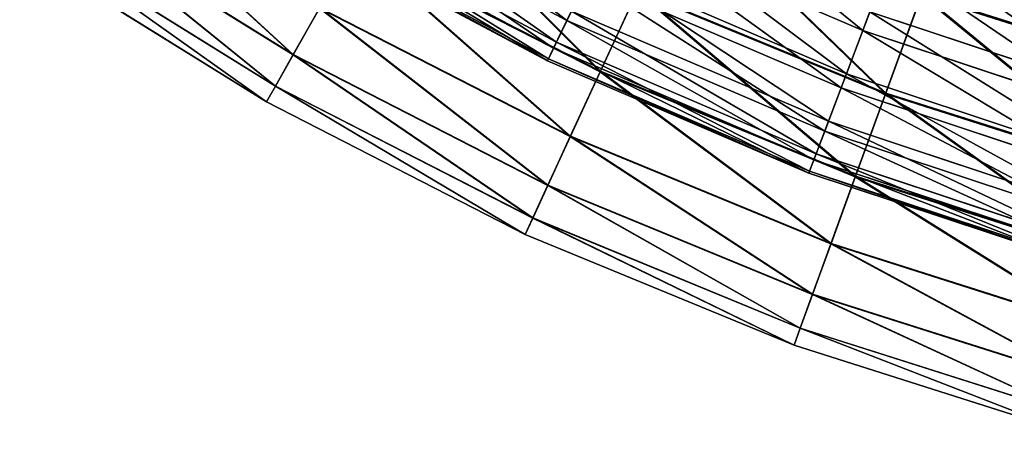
# Model space of a CAD drawing. Extents: x 0 to 126, y -178 to 0.
# Tile 2 of 256: x 28 to 45, y -176 to -168. Entities that reach past the tile are written whole.
import ezdxf

# ---------------------------------------------------------------- set-up
doc = ezdxf.new("R2010")
doc.units = 0
doc.header["$LTSCALE"] = 25.4
doc.layers.get('0').update_dxf_attribs({"color": 13, "linetype": 'CONTINUOUS'})

# ---------------------------------------------------------------- blocks, each defined once
blk = doc.blocks.new('ICE-EGG-C-8132_STL')
at = {"color": 7}
for p, q in [((17.765, 29.786, 108.634), (20.511, 34.206, 108.634)), ((17.765, 29.786, 108.634), (20.511, 34.206, 108.634)), ((17.766, 29.785, 114.678), (20.512, 34.205, 114.678)), ((17.766, 29.785, 114.678), (20.512, 34.205, 114.678)), ((18.045, 29.627, 102.606), (20.777, 34.025, 102.606)), ((18.045, 29.627, 102.606), (20.777, 34.025, 102.606)), ((18.048, 29.625, 120.707), (20.78, 34.022, 120.707)), ((18.048, 29.625, 120.707), (20.78, 34.022, 120.707)), ((18.605, 29.31, 96.624), (21.309, 33.663, 96.624)), ((18.605, 29.31, 96.624), (21.309, 33.663, 96.624)), ((18.611, 29.307, 126.688), (21.315, 33.659, 126.688)), ((18.611, 29.307, 126.688), (21.315, 33.659, 126.688)), ((15.393, 25.154, 108.634), (17.765, 29.786, 108.634)), ((15.393, 25.154, 108.634), (17.765, 29.786, 108.634)), ((15.394, 25.153, 114.678), (17.766, 29.785, 114.678)), ((15.394, 25.153, 114.678), (17.766, 29.785, 114.678)), ((15.685, 25.019, 102.606), (18.045, 29.627, 102.606)), ((15.685, 25.019, 102.606), (18.045, 29.627, 102.606)), ((15.689, 25.017, 120.707), (18.048, 29.625, 120.707)), ((15.689, 25.017, 120.707), (18.048, 29.625, 120.707)), ((17.765, 29.786, 108.634), (18.045, 29.627, 102.606)), ((17.765, 29.786, 108.634), (18.045, 29.627, 102.606)), ((17.766, 29.785, 114.678), (17.765, 29.786, 108.634)), ((17.766, 29.785, 114.678), (17.765, 29.786, 108.634)), ((18.048, 29.625, 120.707), (17.766, 29.785, 114.678)), ((18.048, 29.625, 120.707), (17.766, 29.785, 114.678)), ((18.045, 29.627, 102.606), (18.605, 29.31, 96.624)), ((18.045, 29.627, 102.606), (18.605, 29.31, 96.624)), ((18.611, 29.307, 126.688), (18.048, 29.625, 120.707)), ((18.611, 29.307, 126.688), (18.048, 29.625, 120.707)), ((16.27, 24.75, 96.624), (18.605, 29.31, 96.624)), ((16.27, 24.75, 96.624), (18.605, 29.31, 96.624)), ((16.276, 24.747, 126.688), (18.611, 29.307, 126.688)), ((16.276, 24.747, 126.688), (18.611, 29.307, 126.688)), ((18.605, 29.31, 96.624), (19.442, 28.837, 90.718)), ((18.605, 29.31, 96.624), (19.442, 28.837, 90.718)), ((19.451, 28.832, 132.593), (18.611, 29.307, 126.688)), ((19.451, 28.832, 132.593), (18.611, 29.307, 126.688)), ((18.498, 24.755, 113.713), (20.894, 29.247, 113.713)), ((18.498, 24.755, 113.713), (20.894, 29.247, 113.713)), ((18.533, 24.739, 108.052), (20.928, 29.228, 108.052)), ((18.533, 24.739, 108.052), (20.928, 29.228, 108.052)), ((18.728, 24.645, 119.376), (21.114, 29.118, 119.376)), ((18.728, 24.645, 119.376), (21.114, 29.118, 119.376)), ((18.831, 24.596, 102.401), (21.212, 29.06, 102.401)), ((18.831, 24.596, 102.401), (21.212, 29.06, 102.401)), ((17.143, 24.347, 90.718), (19.442, 28.837, 90.718)), ((17.143, 24.347, 90.718), (19.442, 28.837, 90.718)), ((17.152, 24.343, 132.593), (19.451, 28.832, 132.593)), ((17.152, 24.343, 132.593), (19.451, 28.832, 132.593)), ((19.22, 24.409, 124.995), (21.584, 28.841, 124.995)), ((19.22, 24.409, 124.995), (21.584, 28.841, 124.995)), ((18.301, 23.813, 84.921), (20.552, 28.209, 84.921)), ((18.301, 23.813, 84.921), (20.552, 28.209, 84.921)), ((18.313, 23.808, 138.389), (20.564, 28.203, 138.389)), ((18.313, 23.808, 138.389), (20.564, 28.203, 138.389)), ((13.412, 20.342, 108.634), (15.393, 25.154, 108.634)), ((13.412, 20.342, 108.634), (15.393, 25.154, 108.634)), ((13.413, 20.342, 114.678), (15.394, 25.153, 114.678)), ((13.413, 20.342, 114.678), (15.394, 25.153, 114.678)), ((15.393, 25.154, 108.634), (15.685, 25.019, 102.606)), ((15.393, 25.154, 108.634), (15.685, 25.019, 102.606)), ((15.394, 25.153, 114.678), (15.393, 25.154, 108.634)), ((15.394, 25.153, 114.678), (15.393, 25.154, 108.634)), ((15.689, 25.017, 120.707), (15.394, 25.153, 114.678)), ((15.689, 25.017, 120.707), (15.394, 25.153, 114.678)), ((13.714, 20.232, 102.606), (15.685, 25.019, 102.606)), ((13.714, 20.232, 102.606), (15.685, 25.019, 102.606)), ((13.718, 20.23, 120.707), (15.689, 25.017, 120.707)), ((13.718, 20.23, 120.707), (15.689, 25.017, 120.707)), ((15.685, 25.019, 102.606), (16.27, 24.75, 96.624)), ((15.685, 25.019, 102.606), (16.27, 24.75, 96.624)), ((16.276, 24.747, 126.688), (15.689, 25.017, 120.707)), ((16.276, 24.747, 126.688), (15.689, 25.017, 120.707)), ((14.319, 20.012, 96.624), (16.27, 24.75, 96.624)), ((14.319, 20.012, 96.624), (16.27, 24.75, 96.624)), ((14.326, 20.009, 126.688), (16.276, 24.747, 126.688)), ((14.326, 20.009, 126.688), (16.276, 24.747, 126.688)), ((16.27, 24.75, 96.624), (17.143, 24.347, 90.718)), ((16.27, 24.75, 96.624), (17.143, 24.347, 90.718)), ((17.152, 24.343, 132.593), (16.276, 24.747, 126.688)), ((17.152, 24.343, 132.593), (16.276, 24.747, 126.688)), ((16.492, 20.076, 113.713), (18.498, 24.755, 113.713)), ((16.492, 20.076, 113.713), (18.498, 24.755, 113.713)), ((16.528, 20.062, 108.052), (18.533, 24.739, 108.052)), ((16.528, 20.062, 108.052), (18.533, 24.739, 108.052)), ((18.498, 24.755, 113.713), (18.728, 24.645, 119.376)), ((18.498, 24.755, 113.713), (18.728, 24.645, 119.376)), ((18.533, 24.739, 108.052), (18.498, 24.755, 113.713)), ((18.533, 24.739, 108.052), (18.498, 24.755, 113.713)), ((18.831, 24.596, 102.401), (18.533, 24.739, 108.052)), ((18.831, 24.596, 102.401), (18.533, 24.739, 108.052)), ((16.73, 19.986, 119.376), (18.728, 24.645, 119.376)), ((16.73, 19.986, 119.376), (18.728, 24.645, 119.376)), ((16.837, 19.945, 102.401), (18.831, 24.596, 102.401)), ((16.837, 19.945, 102.401), (18.831, 24.596, 102.401)), ((18.728, 24.645, 119.376), (19.22, 24.409, 124.995)), ((18.728, 24.645, 119.376), (19.22, 24.409, 124.995)), ((19.391, 24.327, 96.792), (18.831, 24.596, 102.401)), ((19.391, 24.327, 96.792), (18.831, 24.596, 102.401)), ((15.223, 19.683, 90.718), (17.143, 24.347, 90.718)), ((15.223, 19.683, 90.718), (17.143, 24.347, 90.718)), ((15.232, 19.679, 132.593), (17.152, 24.343, 132.593)), ((15.232, 19.679, 132.593), (17.152, 24.343, 132.593)), ((17.143, 24.347, 90.718), (18.301, 23.813, 84.921)), ((17.143, 24.347, 90.718), (18.301, 23.813, 84.921)), ((18.313, 23.808, 138.389), (17.152, 24.343, 132.593)), ((18.313, 23.808, 138.389), (17.152, 24.343, 132.593)), ((17.24, 19.792, 124.995), (19.22, 24.409, 124.995)), ((17.24, 19.792, 124.995), (19.22, 24.409, 124.995)), ((19.22, 24.409, 124.995), (19.966, 24.051, 130.52)), ((19.22, 24.409, 124.995), (19.966, 24.051, 130.52)), ((17.418, 19.725, 96.792), (19.391, 24.327, 96.792)), ((17.418, 19.725, 96.792), (19.391, 24.327, 96.792)), ((18.014, 19.498, 130.52), (19.966, 24.051, 130.52)), ((18.014, 19.498, 130.52), (19.966, 24.051, 130.52)), ((16.421, 19.246, 84.921), (18.301, 23.813, 84.921)), ((16.421, 19.246, 84.921), (18.301, 23.813, 84.921)), ((16.433, 19.242, 138.389), (18.313, 23.808, 138.389)), ((16.433, 19.242, 138.389), (18.313, 23.808, 138.389)), ((18.266, 19.403, 91.264), (20.209, 23.934, 91.264)), ((18.266, 19.403, 91.264), (20.209, 23.934, 91.264)), ((18.301, 23.813, 84.921), (19.738, 23.151, 79.26)), ((18.301, 23.813, 84.921), (19.738, 23.151, 79.26)), ((19.752, 23.144, 144.049), (18.313, 23.808, 138.389)), ((19.752, 23.144, 144.049), (18.313, 23.808, 138.389)), ((19.04, 19.109, 135.911), (20.955, 23.576, 135.911)), ((19.04, 19.109, 135.911), (20.955, 23.576, 135.911)), ((17.908, 18.705, 79.26), (19.738, 23.151, 79.26)), ((17.908, 18.705, 79.26), (19.738, 23.151, 79.26)), ((17.922, 18.699, 144.049), (19.752, 23.144, 144.049)), ((17.922, 18.699, 144.049), (19.752, 23.144, 144.049)), ((11.835, 15.383, 108.634), (13.412, 20.342, 108.634)), ((11.835, 15.383, 108.634), (13.412, 20.342, 108.634)), ((11.836, 15.383, 114.678), (13.413, 20.342, 114.678)), ((11.836, 15.383, 114.678), (13.413, 20.342, 114.678)), ((13.412, 20.342, 108.634), (13.714, 20.232, 102.606)), ((13.412, 20.342, 108.634), (13.714, 20.232, 102.606)), ((13.413, 20.342, 114.678), (13.412, 20.342, 108.634)), ((13.413, 20.342, 114.678), (13.412, 20.342, 108.634)), ((13.718, 20.23, 120.707), (13.413, 20.342, 114.678)), ((13.718, 20.23, 120.707), (13.413, 20.342, 114.678)), ((12.145, 15.298, 102.606), (13.714, 20.232, 102.606)), ((12.145, 15.298, 102.606), (13.714, 20.232, 102.606)), ((12.149, 15.297, 120.707), (13.718, 20.23, 120.707)), ((12.149, 15.297, 120.707), (13.718, 20.23, 120.707)), ((13.714, 20.232, 102.606), (14.319, 20.012, 96.624)), ((13.714, 20.232, 102.606), (14.319, 20.012, 96.624)), ((14.326, 20.009, 126.688), (13.718, 20.23, 120.707)), ((14.326, 20.009, 126.688), (13.718, 20.23, 120.707)), ((12.766, 15.129, 96.624), (14.319, 20.012, 96.624)), ((12.766, 15.129, 96.624), (14.319, 20.012, 96.624)), ((12.773, 15.127, 126.688), (14.326, 20.009, 126.688)), ((12.773, 15.127, 126.688), (14.326, 20.009, 126.688)), ((14.319, 20.012, 96.624), (15.223, 19.683, 90.718)), ((14.319, 20.012, 96.624), (15.223, 19.683, 90.718)), ((15.232, 19.679, 132.593), (14.326, 20.009, 126.688)), ((15.232, 19.679, 132.593), (14.326, 20.009, 126.688)), ((14.889, 15.244, 113.713), (16.492, 20.076, 113.713)), ((14.889, 15.244, 113.713), (16.492, 20.076, 113.713)), ((14.926, 15.233, 108.052), (16.528, 20.062, 108.052)), ((14.926, 15.233, 108.052), (16.528, 20.062, 108.052)), ((15.135, 15.174, 119.376), (16.73, 19.986, 119.376)), ((15.135, 15.174, 119.376), (16.73, 19.986, 119.376)), ((15.244, 15.142, 102.401), (16.837, 19.945, 102.401)), ((15.244, 15.142, 102.401), (16.837, 19.945, 102.401)), ((16.492, 20.076, 113.713), (16.73, 19.986, 119.376)), ((16.492, 20.076, 113.713), (16.73, 19.986, 119.376)), ((16.528, 20.062, 108.052), (16.492, 20.076, 113.713)), ((16.528, 20.062, 108.052), (16.492, 20.076, 113.713)), ((16.837, 19.945, 102.401), (16.528, 20.062, 108.052)), ((16.837, 19.945, 102.401), (16.528, 20.062, 108.052)), ((16.73, 19.986, 119.376), (17.24, 19.792, 124.995)), ((16.73, 19.986, 119.376), (17.24, 19.792, 124.995)), ((17.418, 19.725, 96.792), (16.837, 19.945, 102.401)), ((17.418, 19.725, 96.792), (16.837, 19.945, 102.401)), ((15.659, 15.024, 124.995), (17.24, 19.792, 124.995)), ((15.659, 15.024, 124.995), (17.24, 19.792, 124.995)), ((17.24, 19.792, 124.995), (18.014, 19.498, 130.52)), ((17.24, 19.792, 124.995), (18.014, 19.498, 130.52)), ((13.694, 14.875, 90.718), (15.223, 19.683, 90.718)), ((13.694, 14.875, 90.718), (15.223, 19.683, 90.718)), ((13.704, 14.873, 132.593), (15.232, 19.679, 132.593)), ((13.704, 14.873, 132.593), (15.232, 19.679, 132.593)), ((15.223, 19.683, 90.718), (16.421, 19.246, 84.921)), ((15.223, 19.683, 90.718), (16.421, 19.246, 84.921)), ((16.433, 19.242, 138.389), (15.232, 19.679, 132.593)), ((16.433, 19.242, 138.389), (15.232, 19.679, 132.593)), ((15.842, 14.972, 96.792), (17.418, 19.725, 96.792)), ((15.842, 14.972, 96.792), (17.418, 19.725, 96.792)), ((18.266, 19.403, 91.264), (17.418, 19.725, 96.792)), ((18.266, 19.403, 91.264), (17.418, 19.725, 96.792)), ((16.455, 14.797, 130.52), (18.014, 19.498, 130.52)), ((16.455, 14.797, 130.52), (18.014, 19.498, 130.52)), ((16.714, 14.723, 91.264), (18.266, 19.403, 91.264)), ((16.714, 14.723, 91.264), (18.266, 19.403, 91.264)), ((18.014, 19.498, 130.52), (19.04, 19.109, 135.911)), ((18.014, 19.498, 130.52), (19.04, 19.109, 135.911)), ((19.375, 18.982, 85.849), (18.266, 19.403, 91.264)), ((19.375, 18.982, 85.849), (18.266, 19.403, 91.264)), ((14.924, 14.539, 84.921), (16.421, 19.246, 84.921)), ((14.924, 14.539, 84.921), (16.421, 19.246, 84.921)), ((14.937, 14.536, 138.389), (16.433, 19.242, 138.389)), ((14.937, 14.536, 138.389), (16.433, 19.242, 138.389)), ((16.421, 19.246, 84.921), (17.908, 18.705, 79.26)), ((16.421, 19.246, 84.921), (17.908, 18.705, 79.26)), ((17.922, 18.699, 144.049), (16.433, 19.242, 138.389)), ((17.922, 18.699, 144.049), (16.433, 19.242, 138.389)), ((17.51, 14.496, 135.911), (19.04, 19.109, 135.911)), ((17.51, 14.496, 135.911), (19.04, 19.109, 135.911)), ((19.04, 19.109, 135.911), (20.317, 18.625, 141.177)), ((19.04, 19.109, 135.911), (20.317, 18.625, 141.177)), ((17.855, 14.398, 85.849), (19.375, 18.982, 85.849)), ((17.855, 14.398, 85.849), (19.375, 18.982, 85.849)), ((16.45, 14.123, 79.26), (17.908, 18.705, 79.26)), ((16.45, 14.123, 79.26), (17.908, 18.705, 79.26)), ((16.466, 14.119, 144.049), (17.922, 18.699, 144.049)), ((16.466, 14.119, 144.049), (17.922, 18.699, 144.049)), ((17.908, 18.705, 79.26), (19.675, 18.061, 73.766)), ((17.908, 18.705, 79.26), (19.675, 18.061, 73.766)), ((19.692, 18.055, 149.541), (17.922, 18.699, 144.049)), ((19.692, 18.055, 149.541), (17.922, 18.699, 144.049)), ((18.265, 13.627, 73.766), (19.675, 18.061, 73.766)), ((18.265, 13.627, 73.766), (19.675, 18.061, 73.766)), ((18.283, 13.622, 149.541), (19.692, 18.055, 149.541)), ((18.283, 13.622, 149.541), (19.692, 18.055, 149.541))]:
    blk.add_line(p, q, dxfattribs=at)
mesh = blk.add_polyface(dxfattribs=at)
corners = [(17.765, 29.786, 108.634), (20.777, 34.025, 102.606), (18.045, 29.627, 102.606), (20.511, 34.206, 108.634)]
mesh.append_faces([[corners[k] for k in face] for face in [(0, 1, 2), (1, 0, 3)]], dxfattribs={"vtx0": -1, "color": 7})
mesh = blk.add_polyface(dxfattribs=at)
corners = [(20.512, 34.205, 114.678), (17.765, 29.786, 108.634), (17.766, 29.785, 114.678), (20.511, 34.206, 108.634)]
mesh.append_faces([[corners[k] for k in face] for face in [(0, 1, 2), (1, 0, 3)]], dxfattribs={"vtx0": -1, "color": 7})
mesh = blk.add_polyface(dxfattribs=at)
corners = [(20.78, 34.022, 120.707), (17.766, 29.785, 114.678), (18.048, 29.625, 120.707), (20.512, 34.205, 114.678)]
mesh.append_faces([[corners[k] for k in face] for face in [(0, 1, 2), (1, 0, 3)]], dxfattribs={"vtx0": -1, "color": 7})
mesh = blk.add_polyface(dxfattribs=at)
corners = [(18.045, 29.627, 102.606), (21.309, 33.663, 96.624), (18.605, 29.31, 96.624), (20.777, 34.025, 102.606)]
mesh.append_faces([[corners[k] for k in face] for face in [(0, 1, 2), (1, 0, 3)]], dxfattribs={"vtx0": -1, "color": 7})
mesh = blk.add_polyface(dxfattribs=at)
corners = [(21.315, 33.659, 126.688), (18.048, 29.625, 120.707), (18.611, 29.307, 126.688), (20.78, 34.022, 120.707)]
mesh.append_faces([[corners[k] for k in face] for face in [(0, 1, 2), (1, 0, 3)]], dxfattribs={"vtx0": -1, "color": 7})
mesh = blk.add_polyface(dxfattribs=at)
corners = [(18.605, 29.31, 96.624), (22.104, 33.122, 90.718), (19.442, 28.837, 90.718), (21.309, 33.663, 96.624)]
mesh.append_faces([[corners[k] for k in face] for face in [(0, 1, 2), (1, 0, 3)]], dxfattribs={"vtx0": -1, "color": 7})
mesh = blk.add_polyface(dxfattribs=at)
corners = [(22.113, 33.116, 132.593), (18.611, 29.307, 126.688), (19.451, 28.832, 132.593), (21.315, 33.659, 126.688)]
mesh.append_faces([[corners[k] for k in face] for face in [(0, 1, 2), (1, 0, 3)]], dxfattribs={"vtx0": -1, "color": 7})
mesh = blk.add_polyface(dxfattribs=at)
corners = [(15.393, 25.154, 108.634), (18.045, 29.627, 102.606), (15.685, 25.019, 102.606), (17.765, 29.786, 108.634)]
mesh.append_faces([[corners[k] for k in face] for face in [(0, 1, 2), (1, 0, 3)]], dxfattribs={"vtx0": -1, "color": 7})
mesh = blk.add_polyface(dxfattribs=at)
corners = [(17.766, 29.785, 114.678), (15.393, 25.154, 108.634), (15.394, 25.153, 114.678), (17.765, 29.786, 108.634)]
mesh.append_faces([[corners[k] for k in face] for face in [(0, 1, 2), (1, 0, 3)]], dxfattribs={"vtx0": -1, "color": 7})
mesh = blk.add_polyface(dxfattribs=at)
corners = [(18.048, 29.625, 120.707), (15.394, 25.153, 114.678), (15.689, 25.017, 120.707), (17.766, 29.785, 114.678)]
mesh.append_faces([[corners[k] for k in face] for face in [(0, 1, 2), (1, 0, 3)]], dxfattribs={"vtx0": -1, "color": 7})
mesh = blk.add_polyface(dxfattribs=at)
corners = [(15.685, 25.019, 102.606), (18.605, 29.31, 96.624), (16.27, 24.75, 96.624), (18.045, 29.627, 102.606)]
mesh.append_faces([[corners[k] for k in face] for face in [(0, 1, 2), (1, 0, 3)]], dxfattribs={"vtx0": -1, "color": 7})
mesh = blk.add_polyface(dxfattribs=at)
corners = [(18.611, 29.307, 126.688), (15.689, 25.017, 120.707), (16.276, 24.747, 126.688), (18.048, 29.625, 120.707)]
mesh.append_faces([[corners[k] for k in face] for face in [(0, 1, 2), (1, 0, 3)]], dxfattribs={"vtx0": -1, "color": 7})
mesh = blk.add_polyface(dxfattribs=at)
corners = [(16.27, 24.75, 96.624), (19.442, 28.837, 90.718), (17.143, 24.347, 90.718), (18.605, 29.31, 96.624)]
mesh.append_faces([[corners[k] for k in face] for face in [(0, 1, 2), (1, 0, 3)]], dxfattribs={"vtx0": -1, "color": 7})
mesh = blk.add_polyface(dxfattribs=at)
corners = [(19.451, 28.832, 132.593), (16.276, 24.747, 126.688), (17.152, 24.343, 132.593), (18.611, 29.307, 126.688)]
mesh.append_faces([[corners[k] for k in face] for face in [(0, 1, 2), (1, 0, 3)]], dxfattribs={"vtx0": -1, "color": 7})
mesh = blk.add_polyface(dxfattribs=at)
corners = [(18.498, 24.755, 113.713), (21.114, 29.118, 119.376), (18.728, 24.645, 119.376), (20.894, 29.247, 113.713)]
mesh.append_faces([[corners[k] for k in face] for face in [(0, 1, 2), (1, 0, 3)]], dxfattribs={"vtx0": -1, "color": 7})
mesh = blk.add_polyface(dxfattribs=at)
corners = [(20.928, 29.228, 108.052), (18.498, 24.755, 113.713), (18.533, 24.739, 108.052), (20.894, 29.247, 113.713)]
mesh.append_faces([[corners[k] for k in face] for face in [(0, 1, 2), (1, 0, 3)]], dxfattribs={"vtx0": -1, "color": 7})
mesh = blk.add_polyface(dxfattribs=at)
corners = [(21.212, 29.06, 102.401), (18.533, 24.739, 108.052), (18.831, 24.596, 102.401), (20.928, 29.228, 108.052)]
mesh.append_faces([[corners[k] for k in face] for face in [(0, 1, 2), (1, 0, 3)]], dxfattribs={"vtx0": -1, "color": 7})
mesh = blk.add_polyface(dxfattribs=at)
corners = [(18.728, 24.645, 119.376), (21.584, 28.841, 124.995), (19.22, 24.409, 124.995), (21.114, 29.118, 119.376)]
mesh.append_faces([[corners[k] for k in face] for face in [(0, 1, 2), (1, 0, 3)]], dxfattribs={"vtx0": -1, "color": 7})
mesh = blk.add_polyface(dxfattribs=at)
corners = [(21.748, 28.745, 96.792), (18.831, 24.596, 102.401), (19.391, 24.327, 96.792), (21.212, 29.06, 102.401)]
mesh.append_faces([[corners[k] for k in face] for face in [(0, 1, 2), (1, 0, 3)]], dxfattribs={"vtx0": -1, "color": 7})
mesh = blk.add_polyface(dxfattribs=at)
corners = [(17.143, 24.347, 90.718), (20.552, 28.209, 84.921), (18.301, 23.813, 84.921), (19.442, 28.837, 90.718)]
mesh.append_faces([[corners[k] for k in face] for face in [(0, 1, 2), (1, 0, 3)]], dxfattribs={"vtx0": -1, "color": 7})
mesh = blk.add_polyface(dxfattribs=at)
corners = [(20.564, 28.203, 138.389), (17.152, 24.343, 132.593), (18.313, 23.808, 138.389), (19.451, 28.832, 132.593)]
mesh.append_faces([[corners[k] for k in face] for face in [(0, 1, 2), (1, 0, 3)]], dxfattribs={"vtx0": -1, "color": 7})
mesh = blk.add_polyface(dxfattribs=at)
corners = [(19.22, 24.409, 124.995), (22.297, 28.421, 130.52), (19.966, 24.051, 130.52), (21.584, 28.841, 124.995)]
mesh.append_faces([[corners[k] for k in face] for face in [(0, 1, 2), (1, 0, 3)]], dxfattribs={"vtx0": -1, "color": 7})
mesh = blk.add_polyface(dxfattribs=at)
corners = [(18.301, 23.813, 84.921), (21.93, 27.431, 79.26), (19.738, 23.151, 79.26), (20.552, 28.209, 84.921)]
mesh.append_faces([[corners[k] for k in face] for face in [(0, 1, 2), (1, 0, 3)]], dxfattribs={"vtx0": -1, "color": 7})
mesh = blk.add_polyface(dxfattribs=at)
corners = [(21.943, 27.423, 144.049), (18.313, 23.808, 138.389), (19.752, 23.144, 144.049), (20.564, 28.203, 138.389)]
mesh.append_faces([[corners[k] for k in face] for face in [(0, 1, 2), (1, 0, 3)]], dxfattribs={"vtx0": -1, "color": 7})
mesh = blk.add_polyface(dxfattribs=at)
corners = [(13.412, 20.342, 108.634), (15.685, 25.019, 102.606), (13.714, 20.232, 102.606), (15.393, 25.154, 108.634)]
mesh.append_faces([[corners[k] for k in face] for face in [(0, 1, 2), (1, 0, 3)]], dxfattribs={"vtx0": -1, "color": 7})
mesh = blk.add_polyface(dxfattribs=at)
corners = [(15.394, 25.153, 114.678), (13.412, 20.342, 108.634), (13.413, 20.342, 114.678), (15.393, 25.154, 108.634)]
mesh.append_faces([[corners[k] for k in face] for face in [(0, 1, 2), (1, 0, 3)]], dxfattribs={"vtx0": -1, "color": 7})
mesh = blk.add_polyface(dxfattribs=at)
corners = [(15.689, 25.017, 120.707), (13.413, 20.342, 114.678), (13.718, 20.23, 120.707), (15.394, 25.153, 114.678)]
mesh.append_faces([[corners[k] for k in face] for face in [(0, 1, 2), (1, 0, 3)]], dxfattribs={"vtx0": -1, "color": 7})
mesh = blk.add_polyface(dxfattribs=at)
corners = [(13.714, 20.232, 102.606), (16.27, 24.75, 96.624), (14.319, 20.012, 96.624), (15.685, 25.019, 102.606)]
mesh.append_faces([[corners[k] for k in face] for face in [(0, 1, 2), (1, 0, 3)]], dxfattribs={"vtx0": -1, "color": 7})
mesh = blk.add_polyface(dxfattribs=at)
corners = [(16.276, 24.747, 126.688), (13.718, 20.23, 120.707), (14.326, 20.009, 126.688), (15.689, 25.017, 120.707)]
mesh.append_faces([[corners[k] for k in face] for face in [(0, 1, 2), (1, 0, 3)]], dxfattribs={"vtx0": -1, "color": 7})
mesh = blk.add_polyface(dxfattribs=at)
corners = [(14.319, 20.012, 96.624), (17.143, 24.347, 90.718), (15.223, 19.683, 90.718), (16.27, 24.75, 96.624)]
mesh.append_faces([[corners[k] for k in face] for face in [(0, 1, 2), (1, 0, 3)]], dxfattribs={"vtx0": -1, "color": 7})
mesh = blk.add_polyface(dxfattribs=at)
corners = [(17.152, 24.343, 132.593), (14.326, 20.009, 126.688), (15.232, 19.679, 132.593), (16.276, 24.747, 126.688)]
mesh.append_faces([[corners[k] for k in face] for face in [(0, 1, 2), (1, 0, 3)]], dxfattribs={"vtx0": -1, "color": 7})
mesh = blk.add_polyface(dxfattribs=at)
corners = [(16.492, 20.076, 113.713), (18.728, 24.645, 119.376), (16.73, 19.986, 119.376), (18.498, 24.755, 113.713)]
mesh.append_faces([[corners[k] for k in face] for face in [(0, 1, 2), (1, 0, 3)]], dxfattribs={"vtx0": -1, "color": 7})
mesh = blk.add_polyface(dxfattribs=at)
corners = [(18.533, 24.739, 108.052), (16.492, 20.076, 113.713), (16.528, 20.062, 108.052), (18.498, 24.755, 113.713)]
mesh.append_faces([[corners[k] for k in face] for face in [(0, 1, 2), (1, 0, 3)]], dxfattribs={"vtx0": -1, "color": 7})
mesh = blk.add_polyface(dxfattribs=at)
corners = [(18.831, 24.596, 102.401), (16.528, 20.062, 108.052), (16.837, 19.945, 102.401), (18.533, 24.739, 108.052)]
mesh.append_faces([[corners[k] for k in face] for face in [(0, 1, 2), (1, 0, 3)]], dxfattribs={"vtx0": -1, "color": 7})
mesh = blk.add_polyface(dxfattribs=at)
corners = [(16.73, 19.986, 119.376), (19.22, 24.409, 124.995), (17.24, 19.792, 124.995), (18.728, 24.645, 119.376)]
mesh.append_faces([[corners[k] for k in face] for face in [(0, 1, 2), (1, 0, 3)]], dxfattribs={"vtx0": -1, "color": 7})
mesh = blk.add_polyface(dxfattribs=at)
corners = [(19.391, 24.327, 96.792), (16.837, 19.945, 102.401), (17.418, 19.725, 96.792), (18.831, 24.596, 102.401)]
mesh.append_faces([[corners[k] for k in face] for face in [(0, 1, 2), (1, 0, 3)]], dxfattribs={"vtx0": -1, "color": 7})
mesh = blk.add_polyface(dxfattribs=at)
corners = [(15.223, 19.683, 90.718), (18.301, 23.813, 84.921), (16.421, 19.246, 84.921), (17.143, 24.347, 90.718)]
mesh.append_faces([[corners[k] for k in face] for face in [(0, 1, 2), (1, 0, 3)]], dxfattribs={"vtx0": -1, "color": 7})
mesh = blk.add_polyface(dxfattribs=at)
corners = [(18.313, 23.808, 138.389), (15.232, 19.679, 132.593), (16.433, 19.242, 138.389), (17.152, 24.343, 132.593)]
mesh.append_faces([[corners[k] for k in face] for face in [(0, 1, 2), (1, 0, 3)]], dxfattribs={"vtx0": -1, "color": 7})
mesh = blk.add_polyface(dxfattribs=at)
corners = [(17.24, 19.792, 124.995), (19.966, 24.051, 130.52), (18.014, 19.498, 130.52), (19.22, 24.409, 124.995)]
mesh.append_faces([[corners[k] for k in face] for face in [(0, 1, 2), (1, 0, 3)]], dxfattribs={"vtx0": -1, "color": 7})
mesh = blk.add_polyface(dxfattribs=at)
corners = [(20.209, 23.934, 91.264), (17.418, 19.725, 96.792), (18.266, 19.403, 91.264), (19.391, 24.327, 96.792)]
mesh.append_faces([[corners[k] for k in face] for face in [(0, 1, 2), (1, 0, 3)]], dxfattribs={"vtx0": -1, "color": 7})
mesh = blk.add_polyface(dxfattribs=at)
corners = [(18.014, 19.498, 130.52), (20.955, 23.576, 135.911), (19.04, 19.109, 135.911), (19.966, 24.051, 130.52)]
mesh.append_faces([[corners[k] for k in face] for face in [(0, 1, 2), (1, 0, 3)]], dxfattribs={"vtx0": -1, "color": 7})
mesh = blk.add_polyface(dxfattribs=at)
corners = [(16.421, 19.246, 84.921), (19.738, 23.151, 79.26), (17.908, 18.705, 79.26), (18.301, 23.813, 84.921)]
mesh.append_faces([[corners[k] for k in face] for face in [(0, 1, 2), (1, 0, 3)]], dxfattribs={"vtx0": -1, "color": 7})
mesh = blk.add_polyface(dxfattribs=at)
corners = [(19.752, 23.144, 144.049), (16.433, 19.242, 138.389), (17.922, 18.699, 144.049), (18.313, 23.808, 138.389)]
mesh.append_faces([[corners[k] for k in face] for face in [(0, 1, 2), (1, 0, 3)]], dxfattribs={"vtx0": -1, "color": 7})
mesh = blk.add_polyface(dxfattribs=at)
corners = [(21.278, 23.421, 85.849), (18.266, 19.403, 91.264), (19.375, 18.982, 85.849), (20.209, 23.934, 91.264)]
mesh.append_faces([[corners[k] for k in face] for face in [(0, 1, 2), (1, 0, 3)]], dxfattribs={"vtx0": -1, "color": 7})
mesh = blk.add_polyface(dxfattribs=at)
corners = [(19.04, 19.109, 135.911), (22.187, 22.985, 141.177), (20.317, 18.625, 141.177), (20.955, 23.576, 135.911)]
mesh.append_faces([[corners[k] for k in face] for face in [(0, 1, 2), (1, 0, 3)]], dxfattribs={"vtx0": -1, "color": 7})
mesh = blk.add_polyface(dxfattribs=at)
corners = [(17.908, 18.705, 79.26), (21.446, 22.363, 73.766), (19.675, 18.061, 73.766), (19.738, 23.151, 79.26)]
mesh.append_faces([[corners[k] for k in face] for face in [(0, 1, 2), (1, 0, 3)]], dxfattribs={"vtx0": -1, "color": 7})
mesh = blk.add_polyface(dxfattribs=at)
corners = [(21.463, 22.356, 149.541), (17.922, 18.699, 144.049), (19.692, 18.055, 149.541), (19.752, 23.144, 144.049)]
mesh.append_faces([[corners[k] for k in face] for face in [(0, 1, 2), (1, 0, 3)]], dxfattribs={"vtx0": -1, "color": 7})
mesh = blk.add_polyface(dxfattribs=at)
corners = [(11.835, 15.383, 108.634), (13.714, 20.232, 102.606), (12.145, 15.298, 102.606), (13.412, 20.342, 108.634)]
mesh.append_faces([[corners[k] for k in face] for face in [(0, 1, 2), (1, 0, 3)]], dxfattribs={"vtx0": -1, "color": 7})
mesh = blk.add_polyface(dxfattribs=at)
corners = [(13.413, 20.342, 114.678), (11.835, 15.383, 108.634), (11.836, 15.383, 114.678), (13.412, 20.342, 108.634)]
mesh.append_faces([[corners[k] for k in face] for face in [(0, 1, 2), (1, 0, 3)]], dxfattribs={"vtx0": -1, "color": 7})
mesh = blk.add_polyface(dxfattribs=at)
corners = [(13.718, 20.23, 120.707), (11.836, 15.383, 114.678), (12.149, 15.297, 120.707), (13.413, 20.342, 114.678)]
mesh.append_faces([[corners[k] for k in face] for face in [(0, 1, 2), (1, 0, 3)]], dxfattribs={"vtx0": -1, "color": 7})
mesh = blk.add_polyface(dxfattribs=at)
corners = [(12.145, 15.298, 102.606), (14.319, 20.012, 96.624), (12.766, 15.129, 96.624), (13.714, 20.232, 102.606)]
mesh.append_faces([[corners[k] for k in face] for face in [(0, 1, 2), (1, 0, 3)]], dxfattribs={"vtx0": -1, "color": 7})
mesh = blk.add_polyface(dxfattribs=at)
corners = [(14.326, 20.009, 126.688), (12.149, 15.297, 120.707), (12.773, 15.127, 126.688), (13.718, 20.23, 120.707)]
mesh.append_faces([[corners[k] for k in face] for face in [(0, 1, 2), (1, 0, 3)]], dxfattribs={"vtx0": -1, "color": 7})
mesh = blk.add_polyface(dxfattribs=at)
corners = [(12.766, 15.129, 96.624), (15.223, 19.683, 90.718), (13.694, 14.875, 90.718), (14.319, 20.012, 96.624)]
mesh.append_faces([[corners[k] for k in face] for face in [(0, 1, 2), (1, 0, 3)]], dxfattribs={"vtx0": -1, "color": 7})
mesh = blk.add_polyface(dxfattribs=at)
corners = [(15.232, 19.679, 132.593), (12.773, 15.127, 126.688), (13.704, 14.873, 132.593), (14.326, 20.009, 126.688)]
mesh.append_faces([[corners[k] for k in face] for face in [(0, 1, 2), (1, 0, 3)]], dxfattribs={"vtx0": -1, "color": 7})
mesh = blk.add_polyface(dxfattribs=at)
corners = [(14.889, 15.244, 113.713), (16.73, 19.986, 119.376), (15.135, 15.174, 119.376), (16.492, 20.076, 113.713)]
mesh.append_faces([[corners[k] for k in face] for face in [(0, 1, 2), (1, 0, 3)]], dxfattribs={"vtx0": -1, "color": 7})
mesh = blk.add_polyface(dxfattribs=at)
corners = [(16.528, 20.062, 108.052), (14.889, 15.244, 113.713), (14.926, 15.233, 108.052), (16.492, 20.076, 113.713)]
mesh.append_faces([[corners[k] for k in face] for face in [(0, 1, 2), (1, 0, 3)]], dxfattribs={"vtx0": -1, "color": 7})
mesh = blk.add_polyface(dxfattribs=at)
corners = [(16.837, 19.945, 102.401), (14.926, 15.233, 108.052), (15.244, 15.142, 102.401), (16.528, 20.062, 108.052)]
mesh.append_faces([[corners[k] for k in face] for face in [(0, 1, 2), (1, 0, 3)]], dxfattribs={"vtx0": -1, "color": 7})
mesh = blk.add_polyface(dxfattribs=at)
corners = [(15.135, 15.174, 119.376), (17.24, 19.792, 124.995), (15.659, 15.024, 124.995), (16.73, 19.986, 119.376)]
mesh.append_faces([[corners[k] for k in face] for face in [(0, 1, 2), (1, 0, 3)]], dxfattribs={"vtx0": -1, "color": 7})
mesh = blk.add_polyface(dxfattribs=at)
corners = [(17.418, 19.725, 96.792), (15.244, 15.142, 102.401), (15.842, 14.972, 96.792), (16.837, 19.945, 102.401)]
mesh.append_faces([[corners[k] for k in face] for face in [(0, 1, 2), (1, 0, 3)]], dxfattribs={"vtx0": -1, "color": 7})
mesh = blk.add_polyface(dxfattribs=at)
corners = [(15.659, 15.024, 124.995), (18.014, 19.498, 130.52), (16.455, 14.797, 130.52), (17.24, 19.792, 124.995)]
mesh.append_faces([[corners[k] for k in face] for face in [(0, 1, 2), (1, 0, 3)]], dxfattribs={"vtx0": -1, "color": 7})
mesh = blk.add_polyface(dxfattribs=at)
corners = [(13.694, 14.875, 90.718), (16.421, 19.246, 84.921), (14.924, 14.539, 84.921), (15.223, 19.683, 90.718)]
mesh.append_faces([[corners[k] for k in face] for face in [(0, 1, 2), (1, 0, 3)]], dxfattribs={"vtx0": -1, "color": 7})
mesh = blk.add_polyface(dxfattribs=at)
corners = [(16.433, 19.242, 138.389), (13.704, 14.873, 132.593), (14.937, 14.536, 138.389), (15.232, 19.679, 132.593)]
mesh.append_faces([[corners[k] for k in face] for face in [(0, 1, 2), (1, 0, 3)]], dxfattribs={"vtx0": -1, "color": 7})
mesh = blk.add_polyface(dxfattribs=at)
corners = [(18.266, 19.403, 91.264), (15.842, 14.972, 96.792), (16.714, 14.723, 91.264), (17.418, 19.725, 96.792)]
mesh.append_faces([[corners[k] for k in face] for face in [(0, 1, 2), (1, 0, 3)]], dxfattribs={"vtx0": -1, "color": 7})
mesh = blk.add_polyface(dxfattribs=at)
corners = [(16.455, 14.797, 130.52), (19.04, 19.109, 135.911), (17.51, 14.496, 135.911), (18.014, 19.498, 130.52)]
mesh.append_faces([[corners[k] for k in face] for face in [(0, 1, 2), (1, 0, 3)]], dxfattribs={"vtx0": -1, "color": 7})
mesh = blk.add_polyface(dxfattribs=at)
corners = [(19.375, 18.982, 85.849), (16.714, 14.723, 91.264), (17.855, 14.398, 85.849), (18.266, 19.403, 91.264)]
mesh.append_faces([[corners[k] for k in face] for face in [(0, 1, 2), (1, 0, 3)]], dxfattribs={"vtx0": -1, "color": 7})
mesh = blk.add_polyface(dxfattribs=at)
corners = [(14.924, 14.539, 84.921), (17.908, 18.705, 79.26), (16.45, 14.123, 79.26), (16.421, 19.246, 84.921)]
mesh.append_faces([[corners[k] for k in face] for face in [(0, 1, 2), (1, 0, 3)]], dxfattribs={"vtx0": -1, "color": 7})
mesh = blk.add_polyface(dxfattribs=at)
corners = [(17.922, 18.699, 144.049), (14.937, 14.536, 138.389), (16.466, 14.119, 144.049), (16.433, 19.242, 138.389)]
mesh.append_faces([[corners[k] for k in face] for face in [(0, 1, 2), (1, 0, 3)]], dxfattribs={"vtx0": -1, "color": 7})
mesh = blk.add_polyface(dxfattribs=at)
corners = [(17.51, 14.496, 135.911), (20.317, 18.625, 141.177), (18.824, 14.122, 141.177), (19.04, 19.109, 135.911)]
mesh.append_faces([[corners[k] for k in face] for face in [(0, 1, 2), (1, 0, 3)]], dxfattribs={"vtx0": -1, "color": 7})
mesh = blk.add_polyface(dxfattribs=at)
corners = [(20.733, 18.467, 80.584), (17.855, 14.398, 85.849), (19.252, 14, 80.584), (19.375, 18.982, 85.849)]
mesh.append_faces([[corners[k] for k in face] for face in [(0, 1, 2), (1, 0, 3)]], dxfattribs={"vtx0": -1, "color": 7})
mesh = blk.add_polyface(dxfattribs=at)
corners = [(16.45, 14.123, 79.26), (19.675, 18.061, 73.766), (18.265, 13.627, 73.766), (17.908, 18.705, 79.26)]
mesh.append_faces([[corners[k] for k in face] for face in [(0, 1, 2), (1, 0, 3)]], dxfattribs={"vtx0": -1, "color": 7})
mesh = blk.add_polyface(dxfattribs=at)
corners = [(19.692, 18.055, 149.541), (16.466, 14.119, 144.049), (18.283, 13.622, 149.541), (17.922, 18.699, 144.049)]
mesh.append_faces([[corners[k] for k in face] for face in [(0, 1, 2), (1, 0, 3)]], dxfattribs={"vtx0": -1, "color": 7})
mesh = blk.add_polyface(dxfattribs=at)
corners = [(18.824, 14.122, 141.177), (21.835, 18.049, 146.279), (20.385, 13.677, 146.279), (20.317, 18.625, 141.177)]
mesh.append_faces([[corners[k] for k in face] for face in [(0, 1, 2), (1, 0, 3)]], dxfattribs={"vtx0": -1, "color": 7})
mesh = blk.add_polyface(dxfattribs=at)
corners = [(18.265, 13.627, 73.766), (21.714, 17.319, 68.466), (20.358, 13.056, 68.466), (19.675, 18.061, 73.766)]
mesh.append_faces([[corners[k] for k in face] for face in [(0, 1, 2), (1, 0, 3)]], dxfattribs={"vtx0": -1, "color": 7})
mesh = blk.add_polyface(dxfattribs=at)
corners = [(21.734, 17.311, 154.839), (18.283, 13.622, 149.541), (20.379, 13.05, 154.839), (19.692, 18.055, 149.541)]
mesh.append_faces([[corners[k] for k in face] for face in [(0, 1, 2), (1, 0, 3)]], dxfattribs={"vtx0": -1, "color": 7})

msp = doc.modelspace()

# ---------------------------------------------------------------- block references
at = {"color": 0, "rotation": 90.00000000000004}
msp.add_blockref('ICE-EGG-C-8132_STL', (61.747, -187.571, -2.297), dxfattribs=at)

doc.saveas('drawing.dxf')
